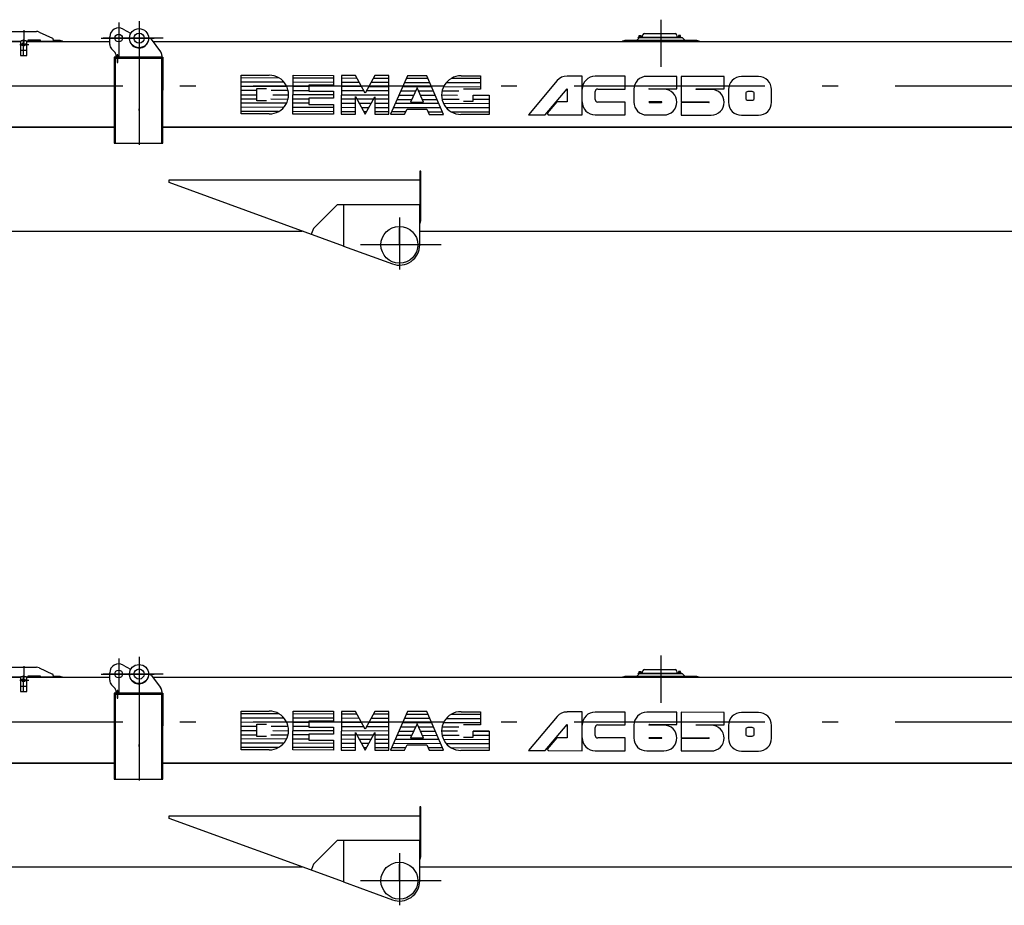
# Model space of a CAD drawing. Extents: x 14406 to 74504, y 8350 to 55392.
# Tile 14 of 25: x 59020 to 66762, y 8556 to 15520. Entities that reach past the tile are written whole.
import ezdxf

# ---------------------------------------------------------------- set-up
doc = ezdxf.new("R2010")
doc.units = 0
doc.header["$LTSCALE"] = 50
doc.linetypes.add('CENTER', pattern=[50.5, 30, -9, 2.5, -9])
doc.linetypes.add('HIDDEN', pattern=[12.6, 8.4, -4.2])
for name, color, linetype in [('1', 7, 'CONTINUOUS'), ('11', 7, 'CONTINUOUS'), ('5', 94, 'CONTINUOUS'), ('611', 7, 'CONTINUOUS')]:
    doc.layers.add(name, color=color, linetype=linetype)

# ---------------------------------------------------------------- blocks, each defined once
blk = doc.blocks.new('*G22')
at = {"layer": '11', "color": 7, "linetype": 'CONTINUOUS'}
blk.add_arc((64457.9, 9870.8), 100.9, -90, 0.32059, dxfattribs=at)
blk = doc.blocks.new('*G33')
at = {"layer": '11', "color": 7, "linetype": 'CONTINUOUS'}
blk.add_arc((64694.1, 9971.1), 101.2, 90.00085, -179.84619, dxfattribs=at)
blk = doc.blocks.new('*G44')
at = {"layer": '11', "color": 7, "linetype": 'CONTINUOUS'}
blk.add_arc((64779.1, 9903.7), 16.9, -90.16595, 0, dxfattribs=at)
blk = doc.blocks.new('*G55')
at = {"layer": '11', "color": 7, "linetype": 'CONTINUOUS'}
blk.add_arc((64745.1, 9937.5), 16.9, 89.83405, 180, dxfattribs=at)
blk = doc.blocks.new('*G66')
at = {"layer": '11', "color": 7, "linetype": 'CONTINUOUS'}
blk.add_arc((64779.1, 9937.5), 16.9, 0, 90.16595, dxfattribs=at)
blk = doc.blocks.new('*G77')
at = {"layer": '11', "color": 7, "linetype": 'CONTINUOUS'}
blk.add_arc((64830.1, 9870.1), 101.2, -89.99915, 0.15381, dxfattribs=at)
blk = doc.blocks.new('*G88')
at = {"layer": '11', "color": 7, "linetype": 'CONTINUOUS'}
blk.add_arc((64085.9, 9871.8), 100.9, -90.00171, 0.31369, dxfattribs=at)
blk = doc.blocks.new('*G99')
at = {"layer": '11', "color": 7, "linetype": 'CONTINUOUS'}
blk.add_arc((63950.1, 9973.2), 101.2, 89.99915, -179.84618, dxfattribs=at)
blk = doc.blocks.new('*G11')
at = {"layer": '1', "color": 7, "linetype": 'CONTINUOUS'}
for centre, radius, start, end in [((63969.5, 9871.9), 2, 90, -90), ((64066.7, 9871.9), 2, -90, 90), ((64438.7, 9871.3), 2.12, -90, 90)]:
    blk.add_arc(centre, radius, start, end, dxfattribs=at)
at = {"layer": '11', "color": 7, "linetype": 'CENTER'}
for p, q in [((59798, 10498.2), (59798, 10231.4)), ((59958, 10509.7), (59958, 9537)), ((59958, 10505), (59958, 10201.4)), ((64061, 10520.1), (64061, 10149.3)), ((59053, 10436.9), (59053, 10344.6)), ((59661.4, 10375), (60076.8, 10375)), ((60146.9, 10375), (59676.4, 10375)), ((59019.8, 10326.2), (59091.3, 10326.2)), ((59050.2, 10233.9), (59050.2, 10364.4)), ((55804.8, 10000), (70215.5, 10000)), ((59958, 9805.6), (59958, 9819.9)), ((62005, 8965.4), (62005, 8556.4)), ((61313.9, 8837.6), (61311.9, 8832)), ((62005, 8750), (62005, 8879.6)), ((62198.3, 8750), (61698.3, 8750)), ((62335, 8750), (62005, 8750))]:
    blk.add_line(p, q, dxfattribs=at)
at = {"layer": '11', "color": 7, "linetype": 'CONTINUOUS'}
for p, q in [((58914.3, 10428), (59151.7, 10428)), ((59173.2, 10423.2), (59277.3, 10373.7)), ((59728, 10325.7), (59728, 10385)), ((59832.4, 10445.9), (59891, 10412.9)), ((60026.6, 10375), (60029.6, 10375)), ((60035, 10375), (60038, 10375)), ((63872, 10359), (63892, 10379)), ((63883.6, 10382), (63903.1, 10382)), ((63883.6, 10379), (63883.6, 10382)), ((63883.6, 10382), (64221.6, 10382)), ((64221.6, 10379), (63883.6, 10379)), ((63907.6, 10386), (63887.6, 10386)), ((63887.6, 10386), (63887.6, 10384)), ((63887.6, 10384), (63907.6, 10384)), ((63887.6, 10384), (63907.6, 10384)), ((63887.6, 10382), (63887.6, 10384)), ((63907.6, 10382), (63887.6, 10382)), ((63892, 10379), (64230, 10379)), ((63903.1, 10382), (63907.6, 10382)), ((63907.6, 10384), (63907.6, 10386)), ((63907.6, 10384), (63907.6, 10382)), ((63917.4, 10389.7), (63920, 10400.9)), ((63932.6, 10411), (64172.6, 10411)), ((64185.3, 10400.9), (64187.9, 10389.7)), ((64197.6, 10384), (64197.6, 10386)), ((64197.6, 10386), (64217.6, 10386)), ((64217.6, 10384), (64197.6, 10384)), ((64217.6, 10384), (64197.6, 10384)), ((64197.6, 10384), (64197.6, 10382)), ((64197.6, 10382), (64217.6, 10382)), ((64197.6, 10382), (64202.1, 10382)), ((64202.1, 10382), (64221.6, 10382)), ((64217.6, 10386), (64217.6, 10384)), ((64217.6, 10382), (64217.6, 10384)), ((64221.6, 10382), (64221.6, 10379)), ((64230, 10379), (64250, 10359)), ((56134, 10349), (59026.6, 10349)), ((59026.6, 10349), (58753, 10349)), ((59026.6, 10349), (58983, 10349)), ((59025.2, 10344), (59025.2, 10237.7)), ((59065.2, 10354), (59035.2, 10354)), ((59353, 10349), (59073.9, 10349)), ((59073.9, 10349), (59728, 10349)), ((59083, 10349), (59073.9, 10349)), ((59075.2, 10237.7), (59075.2, 10344)), ((59183, 10359), (59083, 10359)), ((59083, 10359), (59083, 10349)), ((59183, 10349), (59183, 10359)), ((59283, 10349), (59183, 10349)), ((59283, 10364.7), (59283, 10349)), ((59283, 10359), (59334.3, 10359)), ((59334.3, 10359), (59353, 10354)), ((59353, 10354), (59353, 10349)), ((60054, 10367), (60128, 10268.3)), ((60067.5, 10349), (67450, 10349)), ((63761, 10354), (63779.7, 10359)), ((63761, 10349), (63761, 10354)), ((64361, 10349), (63761, 10349)), ((63779.7, 10359), (63872, 10359)), ((63872, 10359), (64250, 10359)), ((64250, 10359), (64342.3, 10359)), ((64342.3, 10359), (64361, 10354)), ((64361, 10354), (64361, 10349)), ((59025.2, 10237.7), (59075.2, 10237.7)), ((59763.4, 10269.6), (59742.6, 10290.4)), ((59761.6, 10225), (59761.6, 10217)), ((60137.6, 10225), (59761.6, 10225)), ((59770, 10217), (59770, 10225)), ((59770, 10225), (59786, 10225)), ((59778, 10225), (59778, 10234.3)), ((59792, 10244.6), (59786, 10244.6)), ((59786, 10244.6), (59786, 10184.6)), ((59792, 10184.6), (59792, 10244.6)), ((59792, 10225), (60146, 10225)), ((60137.6, 10217), (60137.6, 10225)), ((60138, 10238.3), (60138, 10225)), ((60146, 10225), (60146, 10217)), ((60137.6, 10217), (59761.6, 10217)), ((59761.6, 10217), (59761.6, 9549)), ((59761.6, 10217), (60137.6, 10217)), ((59786, 10217), (59770, 10217)), ((59770, 10217), (59770, 9549)), ((59786, 10217), (59770, 10217)), ((59786, 10184.6), (59792, 10184.6)), ((60146, 10217), (59792, 10217)), ((60146, 10217), (59792, 10217)), ((60137.6, 9549), (60137.6, 10217)), ((60138, 9967), (60138, 10217)), ((60138, 10217), (60146, 10217)), ((60138, 10167), (60138, 10161)), ((60146, 9549), (60146, 10217)), ((60146, 10217), (60146, 9967)), ((60759.8, 9778.7), (60760.6, 10083.7)), ((60760.6, 10083.7), (60982, 10083.7)), ((61167.9, 9778.2), (61168.7, 10082.6)), ((61168.7, 10082.6), (61486.9, 10081.7)), ((61486.9, 10081.7), (61486.9, 10005.6)), ((61549.2, 10081.6), (61548.3, 9777.2)), ((61659.9, 10081.3), (61549.2, 10081.6)), ((61735.6, 9942.7), (61659.9, 10081.3)), ((61812, 10080.5), (61735.6, 9942.7)), ((61922.7, 10080.5), (61812, 10080.5)), ((61921.9, 9776.5), (61922.7, 10080.5)), ((62068, 10079.7), (61935.7, 9776.1)), ((62220.2, 10079.7), (62068, 10079.7)), ((62350.8, 9775.3), (62220.2, 10079.7)), ((62489.9, 10079), (62642.1, 10078.6)), ((62642.1, 10078.6), (62642.1, 9974.8)), ((63442.8, 10076.4), (63323.6, 10076.4)), ((63442.8, 9772), (63442.8, 10076.4)), ((63781.5, 10075.5), (63544.6, 10075.5)), ((63781.5, 9974.6), (63781.5, 10075.5)), ((64187.6, 10074.3), (63950.9, 10074.3)), ((64187.3, 9977.7), (64187.6, 10074.3)), ((64221.4, 10074.2), (64220.9, 9873.5)), ((64559.4, 10073.3), (64221.4, 10074.2)), ((64559.4, 9976.7), (64559.4, 10073.3)), ((64830.2, 10072.3), (64694.9, 10072.3)), ((61486.9, 10005.6), (61293, 10005.6)), ((61293, 10005.6), (61293, 9957.7)), ((63245.8, 10040.7), (63020.1, 9773.2)), ((60146, 9967), (60138, 9967)), ((60884.6, 9882.6), (60884.8, 9979.6)), ((60884.8, 9979.6), (60960.9, 9979.6)), ((61293, 9957.7), (61486.6, 9957.7)), ((61486.6, 9957.7), (61486.6, 9901.9)), ((61659, 9777.2), (61659.4, 9915.2)), ((61659.4, 9915.2), (61735.1, 9776.7)), ((61735.1, 9776.7), (61811.6, 9914.8)), ((61811.6, 9914.8), (61811.2, 9776.5)), ((62143.8, 9983.1), (62091.9, 9872.5)), ((62195.2, 9872.5), (62143.8, 9983.1)), ((62586.5, 9974.8), (62510.4, 9974.8)), ((62586.2, 9878.3), (62586.2, 9926.5)), ((62586.2, 9926.5), (62710.9, 9926.5)), ((62642.1, 9974.8), (62586.5, 9974.8)), ((62710.9, 9926.5), (62710.5, 9774)), ((63152.5, 9773.2), (63325, 9977.2)), ((63325, 9977.2), (63325, 9873.8)), ((63544.5, 9892.5), (63544.5, 9954.6)), ((63564.5, 9974.6), (63781.5, 9974.6)), ((63848.9, 9973.2), (63848.9, 9872.3)), ((63967.5, 9972.9), (63967.5, 9973.5)), ((64085.9, 9972.9), (63967.5, 9972.9)), ((63971.8, 9977.7), (64187.3, 9977.7)), ((64339.5, 9971.9), (64339.5, 9976.7)), ((64339.5, 9976.7), (64559.4, 9976.7)), ((64457.9, 9971.9), (64339.5, 9971.9)), ((64592.9, 9970.9), (64592.9, 9870.3)), ((64728.4, 9937.6), (64728.2, 9903.8)), ((64779.1, 9954.3), (64745.3, 9954.3)), ((64795.8, 9903.6), (64795.8, 9937.4)), ((64931.3, 9870.3), (64931.3, 9970.9)), ((60960.8, 9882.6), (60884.6, 9882.6)), ((61486.6, 9901.9), (61292.8, 9901.9)), ((61292.8, 9901.9), (61292.8, 9854)), ((61292.8, 9854), (61486.3, 9854)), ((61486.3, 9854), (61486.1, 9777.4)), ((62091.9, 9872.5), (62195.2, 9872.5)), ((62510.3, 9878.3), (62586.2, 9878.3)), ((63243.4, 9873.8), (63168.1, 9784.7)), ((63325, 9873.8), (63243.4, 9873.8)), ((63781, 9872.5), (63564.5, 9872.5)), ((63781, 9771.9), (63781, 9872.5)), ((64066.7, 9873.8), (63969.4, 9873.8)), ((63969.5, 9869.9), (64066, 9869.9)), ((64220.9, 9873.5), (64438.6, 9873.5)), ((64220.9, 9869.2), (64220.9, 9769.9)), ((64438.7, 9869.2), (64220.9, 9869.2)), ((64745.1, 9886.9), (64778.9, 9886.9)), ((60981.1, 9778.7), (60759.8, 9778.7)), ((61486.1, 9777.4), (61167.9, 9778.2)), ((61548.3, 9777.2), (61659, 9777.2)), ((61811.2, 9776.5), (61921.9, 9776.5)), ((61935.7, 9776.1), (62046.4, 9776.1)), ((62046.4, 9776.1), (62065.9, 9817.3)), ((62065.9, 9817.3), (62220.8, 9817.3)), ((62220.8, 9817.3), (62240.1, 9775.3)), ((62240.1, 9775.3), (62350.8, 9775.3)), ((62710.5, 9774), (62489.1, 9774)), ((63020.1, 9773.2), (63152.5, 9773.2)), ((63168.1, 9784.7), (63174.9, 9772.8)), ((63174.9, 9772.8), (63442.8, 9772)), ((63544.2, 9772), (63781, 9771.9)), ((63950.1, 9770.9), (64085.3, 9770.9)), ((64220.9, 9769.9), (64457.3, 9769.9)), ((64694.1, 9768.9), (64829.3, 9768.9)), ((59770, 9674), (56049.6, 9674)), ((56421.6, 9674), (59770, 9674)), ((68950, 9674), (60146, 9674)), ((60146, 9674), (68950, 9674)), ((59761.6, 9549), (60137.6, 9549)), ((59770, 9549), (60146, 9549)), ((62165, 9330), (62165, 8951.8)), ((62173, 9330), (62165, 9330)), ((62173, 8974), (62173, 9330)), ((60194.9, 9238.6), (60194.9, 9259.6)), ((60194.9, 9259.6), (62165, 9259.6)), ((61565, 8739.9), (60194.9, 9238.6)), ((62165, 9259.6), (62165, 9065)), ((61515, 9065), (61329, 8879)), ((61563, 9065), (61515, 9065)), ((61565, 9065), (61565, 8739.9)), ((62165, 9065), (61565, 9065)), ((62165, 9065), (61565, 9065)), ((61565, 9065), (61565, 8739.9)), ((62165, 8750), (62165, 9065)), ((62173, 8939.5), (62173, 8974)), ((56411.6, 8858), (59393, 8858)), ((59509, 8858), (61240.5, 8858)), ((61329, 8879), (61313.9, 8837.6)), ((62165, 8858), (68950, 8858)), ((61565, 8739.9), (61950.3, 8599.6))]:
    blk.add_line(p, q, dxfattribs=at)
at = {"layer": '11', "color": 7, "linetype": 'HIDDEN'}
for p, q in [((59025.2, 10344), (59025.2, 10280.5)), ((59065.2, 10354), (59035.2, 10354)), ((59075.2, 10280.5), (59075.2, 10344)), ((59025.2, 10280.5), (59075.2, 10280.5)), ((60146, 10100), (60138, 10100)), ((62165, 8974), (62165, 8951.8)), ((62165, 8939.5), (62165, 8917.3)), ((59393, 8858), (59509, 8858))]:
    blk.add_line(p, q, dxfattribs=at)
at = {"layer": '11', "color": 7, "linetype": 'CONTINUOUS'}
for centre, radius in [((59798, 10375), 30), ((59958, 10375), 75), ((59958, 10375), 40), ((59050.2, 10326.2), 13), ((62005, 8750), 145)]:
    blk.add_circle(centre, radius, dxfattribs=at)
for centre, radius, start, end in [((59798, 10385), 70, 60.53534, -179.99846), ((59151.7, 10378), 50, 64.60237, 90.00426), ((59958, 10375), 77, 150.53207, -0.00076), ((60038, 10355), 20, 36.87433, 90.00968), ((63907.6, 10392), 10, -90, -13.05707), ((63932.6, 10398), 13, 90, 166.959), ((64172.6, 10398), 13, 13.07608, 90.00706), ((64197.6, 10392), 10, -166.94542, -89.99969), ((59035.2, 10344), 10, 90, 179.99564), ((59065.2, 10344), 10, 0, 90.00437), ((59273, 10364.7), 10, 0, 64.58833), ((59778, 10325.7), 50, 180, -135.00124), ((59728, 10234.3), 50, 0, 45.01442), ((60088, 10238.3), 50, 0, 36.85819), ((60981.5, 9930.9), 152.2, -90.15347, 89.84714), ((62489.5, 9926.8), 152.2, 89.84527, -90.15353), ((63322.6, 9975.9), 100.5, 89.44135, 139.85526), ((63544.6, 9973.7), 101.8, 90, -180), ((64830.2, 9971.1), 101.2, -0.15555, 89.99741), ((63564.5, 9954.6), 20, 90, 180), ((63971.8, 9973.5), 4.23, 90, -179.71094), ((64085.9, 9872), 100.9, -0.31369, 90.00171), ((64457.9, 9871), 100.9, -0.32059, 90), ((63544.2, 9873.5), 101.5, 180, -90), ((63564.5, 9892.5), 20, 180, -90), ((63950.1, 9872.1), 101.2, 179.84618, -89.99915), ((64694.1, 9870.1), 101.2, 179.84619, -90.00085), ((64745.1, 9903.7), 16.9, 180, -89.83405), ((62138, 8939.5), 35, -39.51907, -0.00101), ((62005, 8750), 160, -109.998, 0.00177)]:
    blk.add_arc(centre, radius, start, end, dxfattribs=at)
at = {"layer": '11', "color": 7, "linetype": 'HIDDEN'}
for centre, start, end in [((59035.2, 10344), 90, 179.99564), ((59065.2, 10344), 0, 90.00437)]:
    blk.add_arc(centre, 10, start, end, dxfattribs=at)
at = {"layer": '5', "color": 94, "linetype": 'CONTINUOUS'}
for p, q in [((61119.6, 9994.9), (60760.4, 9995.9)), ((61060.6, 10061), (60760.5, 10061.8)), ((61098.8, 10027.9), (60760.5, 10028.9)), ((61293, 9994.5), (61168.5, 9994.5)), ((61486.8, 10026.9), (61168.6, 10027.7)), ((61486.9, 10059.8), (61168.7, 10060.7)), ((61707.9, 9992.7), (61548.9, 9993.8)), ((61689.9, 10025.7), (61549, 10026.7)), ((61671.9, 10058.6), (61549.1, 10059.6)), ((61922.5, 9992.7), (61763.5, 9992.7)), ((61922.6, 10025.7), (61781.7, 10025.7)), ((61922.7, 10058.6), (61799.9, 10058.6)), ((62257.8, 9991.8), (62029.8, 9991.8)), ((62243.7, 10024.8), (62044.1, 10024.8)), ((62229.6, 10057.8), (62058.5, 10057.8)), ((62641.9, 9990.8), (62351.8, 9991.6)), ((62642, 10023.7), (62372.8, 10023.7)), ((62642.1, 10056.6), (62411.2, 10056.6)), ((60760.2, 9930), (60884.7, 9930)), ((60884.8, 9962), (60760.3, 9963)), ((61130.5, 9962), (60997.7, 9962)), ((61009.2, 9930), (61133.7, 9929)), ((61486.5, 9928), (61168.3, 9928.9)), ((61292.9, 9961.5), (61168.4, 9961.5)), ((61922.3, 9926.9), (61548.8, 9927.9)), ((61725.9, 9959.8), (61548.9, 9960.8)), ((61922.4, 9959.8), (61745.3, 9959.8)), ((62001.2, 9926.6), (62117.1, 9926.6)), ((62015.5, 9959.5), (62132.6, 9959.5)), ((62154.9, 9959.5), (62272, 9959.5)), ((62170.2, 9926.6), (62286.1, 9925.9)), ((62461.9, 9924.7), (62337.3, 9925.7)), ((62473.5, 9958.3), (62340.7, 9958.3)), ((62710.9, 9924.7), (62586.4, 9924.7)), ((61117.8, 9863.2), (60760, 9864.2)), ((60760.1, 9897.1), (60884.6, 9897.1)), ((60994.7, 9897.1), (61129.7, 9896.1)), ((61292.6, 9862.7), (61168.1, 9862.7)), ((61292.7, 9895.6), (61168.2, 9895.6)), ((61659.3, 9861), (61548.6, 9862)), ((61659.4, 9893.9), (61548.7, 9894.9)), ((61800.2, 9893.9), (61670.7, 9893.9)), ((61782, 9861), (61688.7, 9861)), ((61922.1, 9861), (61811.4, 9861)), ((61922.2, 9893.9), (61811.5, 9893.9)), ((62314.4, 9859.9), (61972.6, 9860.8)), ((61986.9, 9893.7), (62101.7, 9893.7)), ((62185.5, 9893.7), (62300.2, 9892.9)), ((62476.1, 9891.8), (62341.2, 9892.8)), ((62710.7, 9858.8), (62352.9, 9859.8)), ((62710.8, 9891.8), (62586.3, 9891.8)), ((61054.7, 9797.5), (60759.8, 9798.3)), ((61095.7, 9830.3), (60759.9, 9831.2)), ((61486.2, 9829.2), (61168, 9830.1)), ((61486.1, 9796.3), (61168, 9797.2)), ((61659.1, 9795.1), (61548.4, 9796.1)), ((61659.2, 9828), (61548.5, 9829.1)), ((61763.8, 9828), (61706.7, 9828)), ((61745.6, 9795.1), (61724.8, 9795.1)), ((61921.9, 9795.1), (61811.3, 9795.1)), ((61922, 9828), (61811.4, 9828)), ((62055.3, 9794.7), (61943.9, 9794.7)), ((62328.5, 9826.9), (61958.3, 9827.9)), ((62342.6, 9793.9), (62231.3, 9793.9)), ((62710.6, 9825.9), (62374.8, 9826.8)), ((62710.5, 9792.9), (62415.7, 9793.8))]:
    blk.add_line(p, q, dxfattribs=at)
at = {"layer": '611', "color": 7, "linetype": 'CONTINUOUS'}
for p, q in [((63889.6, 10386), (63889.6, 10395)), ((63905.6, 10386), (63889.6, 10386)), ((63890.6, 10396), (63904.6, 10396)), ((63905.6, 10395), (63905.6, 10386)), ((64199.6, 10395), (64199.6, 10386)), ((64199.6, 10386), (64215.6, 10386)), ((64214.6, 10396), (64200.6, 10396)), ((64215.6, 10386), (64215.6, 10395))]:
    blk.add_line(p, q, dxfattribs=at)
blk.add_arc((63890.6, 10395), 1, 90, -179.91266, dxfattribs=at)
at = {"layer": '11', "color": 7, "linetype": 'CONTINUOUS'}
for name in ['*G99', '*G33', '*G55', '*G66', '*G88', '*G22', '*G44', '*G77']:
    blk.add_blockref(name, (0, 0), dxfattribs=at)
blk = doc.blocks.new('*G1111')
at = {"layer": '11', "color": 7, "linetype": 'CONTINUOUS'}
blk.add_arc((64457.9, 14870.8), 100.9, -90, 0.32059, dxfattribs=at)
blk = doc.blocks.new('*G1212')
at = {"layer": '11', "color": 7, "linetype": 'CONTINUOUS'}
blk.add_arc((64694.1, 14971.1), 101.2, 90.00085, -179.84619, dxfattribs=at)
blk = doc.blocks.new('*G1313')
at = {"layer": '11', "color": 7, "linetype": 'CONTINUOUS'}
blk.add_arc((64779.1, 14903.7), 16.9, -90.16595, 0, dxfattribs=at)
blk = doc.blocks.new('*G1414')
at = {"layer": '11', "color": 7, "linetype": 'CONTINUOUS'}
blk.add_arc((64745.1, 14937.5), 16.9, 89.83405, 180, dxfattribs=at)
blk = doc.blocks.new('*G1515')
at = {"layer": '11', "color": 7, "linetype": 'CONTINUOUS'}
blk.add_arc((64779.1, 14937.5), 16.9, 0, 90.16595, dxfattribs=at)
blk = doc.blocks.new('*G1616')
at = {"layer": '11', "color": 7, "linetype": 'CONTINUOUS'}
blk.add_arc((64830.1, 14870.1), 101.2, -89.99915, 0.15381, dxfattribs=at)
blk = doc.blocks.new('*G1717')
at = {"layer": '11', "color": 7, "linetype": 'CONTINUOUS'}
blk.add_arc((64085.9, 14871.8), 100.9, -90.00171, 0.31369, dxfattribs=at)
blk = doc.blocks.new('*G1818')
at = {"layer": '11', "color": 7, "linetype": 'CONTINUOUS'}
blk.add_arc((63950.1, 14973.2), 101.2, 89.99915, -179.84618, dxfattribs=at)
blk = doc.blocks.new('*G1010')
at = {"layer": '1', "color": 7, "linetype": 'CONTINUOUS'}
for centre, radius, start, end in [((63969.5, 14871.9), 2, 90, -90), ((64066.7, 14871.9), 2, -90, 90), ((64438.7, 14871.3), 2.12, -90, 90)]:
    blk.add_arc(centre, radius, start, end, dxfattribs=at)
at = {"layer": '11', "color": 7, "linetype": 'CENTER'}
for p, q in [((59798, 15498.2), (59798, 15231.4)), ((59958, 15509.7), (59958, 14537)), ((59958, 15505), (59958, 15201.4)), ((64061, 15520.1), (64061, 15149.3)), ((59053, 15436.9), (59053, 15344.6)), ((59050.2, 15233.9), (59050.2, 15364.4)), ((59661.4, 15375), (60076.8, 15375)), ((60146.9, 15375), (59676.4, 15375)), ((59019.8, 15326.2), (59091.3, 15326.2)), ((55804.8, 15000), (70215.5, 15000)), ((59958, 14805.6), (59958, 14819.9)), ((62005, 13965.4), (62005, 13556.4)), ((62005, 13750), (62005, 13879.6)), ((61313.9, 13837.6), (61311.9, 13832)), ((62198.3, 13750), (61698.3, 13750)), ((62335, 13750), (62005, 13750))]:
    blk.add_line(p, q, dxfattribs=at)
at = {"layer": '11', "color": 7, "linetype": 'CONTINUOUS'}
for p, q in [((58914.3, 15428), (59151.7, 15428)), ((59173.2, 15423.2), (59277.3, 15373.7)), ((59832.4, 15445.9), (59891, 15412.9)), ((63932.6, 15411), (64172.6, 15411)), ((56134, 15349), (59026.6, 15349)), ((59026.6, 15349), (58753, 15349)), ((59026.6, 15349), (58983, 15349)), ((59025.2, 15344), (59025.2, 15237.7)), ((59065.2, 15354), (59035.2, 15354)), ((59353, 15349), (59073.9, 15349)), ((59073.9, 15349), (59728, 15349)), ((59083, 15349), (59073.9, 15349)), ((59075.2, 15237.7), (59075.2, 15344)), ((59183, 15359), (59083, 15359)), ((59083, 15359), (59083, 15349)), ((59183, 15349), (59183, 15359)), ((59283, 15349), (59183, 15349)), ((59283, 15364.7), (59283, 15349)), ((59283, 15359), (59334.3, 15359)), ((59334.3, 15359), (59353, 15354)), ((59353, 15354), (59353, 15349)), ((59728, 15325.7), (59728, 15385)), ((60026.6, 15375), (60029.6, 15375)), ((60035, 15375), (60038, 15375)), ((60054, 15367), (60128, 15268.3)), ((60067.5, 15349), (67450, 15349)), ((63761, 15354), (63779.7, 15359)), ((63761, 15349), (63761, 15354)), ((64361, 15349), (63761, 15349)), ((63779.7, 15359), (63872, 15359)), ((63872, 15359), (63892, 15379)), ((63872, 15359), (64250, 15359)), ((63883.6, 15382), (63903.1, 15382)), ((63883.6, 15379), (63883.6, 15382)), ((63883.6, 15382), (64221.6, 15382)), ((64221.6, 15379), (63883.6, 15379)), ((63907.6, 15386), (63887.6, 15386)), ((63887.6, 15386), (63887.6, 15384)), ((63887.6, 15384), (63907.6, 15384)), ((63887.6, 15384), (63907.6, 15384)), ((63887.6, 15382), (63887.6, 15384)), ((63907.6, 15382), (63887.6, 15382)), ((63892, 15379), (64230, 15379)), ((63903.1, 15382), (63907.6, 15382)), ((63907.6, 15384), (63907.6, 15386)), ((63907.6, 15384), (63907.6, 15382)), ((63917.4, 15389.7), (63920, 15400.9)), ((64185.3, 15400.9), (64187.9, 15389.7)), ((64197.6, 15384), (64197.6, 15386)), ((64197.6, 15386), (64217.6, 15386)), ((64217.6, 15384), (64197.6, 15384)), ((64217.6, 15384), (64197.6, 15384)), ((64197.6, 15384), (64197.6, 15382)), ((64197.6, 15382), (64217.6, 15382)), ((64197.6, 15382), (64202.1, 15382)), ((64202.1, 15382), (64221.6, 15382)), ((64217.6, 15386), (64217.6, 15384)), ((64217.6, 15382), (64217.6, 15384)), ((64221.6, 15382), (64221.6, 15379)), ((64230, 15379), (64250, 15359)), ((64250, 15359), (64342.3, 15359)), ((64342.3, 15359), (64361, 15354)), ((64361, 15354), (64361, 15349)), ((59763.4, 15269.6), (59742.6, 15290.4)), ((59025.2, 15237.7), (59075.2, 15237.7)), ((59761.6, 15225), (59761.6, 15217)), ((60137.6, 15225), (59761.6, 15225)), ((60137.6, 15217), (59761.6, 15217)), ((59761.6, 15217), (59761.6, 14549)), ((59761.6, 15217), (60137.6, 15217)), ((59770, 15217), (59770, 15225)), ((59770, 15225), (59786, 15225)), ((59786, 15217), (59770, 15217)), ((59770, 15217), (59770, 14549)), ((59786, 15217), (59770, 15217)), ((59778, 15225), (59778, 15234.3)), ((59792, 15244.6), (59786, 15244.6)), ((59786, 15244.6), (59786, 15184.6)), ((59786, 15184.6), (59792, 15184.6)), ((59792, 15184.6), (59792, 15244.6)), ((59792, 15225), (60146, 15225)), ((60146, 15217), (59792, 15217)), ((60146, 15217), (59792, 15217)), ((60137.6, 15217), (60137.6, 15225)), ((60137.6, 14549), (60137.6, 15217)), ((60138, 15238.3), (60138, 15225)), ((60138, 14967), (60138, 15217)), ((60138, 15217), (60146, 15217)), ((60146, 15225), (60146, 15217)), ((60146, 14549), (60146, 15217)), ((60146, 15217), (60146, 14967)), ((60138, 15167), (60138, 15161)), ((60759.8, 14778.7), (60760.6, 15083.7)), ((60760.6, 15083.7), (60982, 15083.7)), ((61167.9, 14778.2), (61168.7, 15082.6)), ((61168.7, 15082.6), (61486.9, 15081.7)), ((61486.9, 15081.7), (61486.9, 15005.6)), ((61549.2, 15081.6), (61548.3, 14777.2)), ((61659.9, 15081.3), (61549.2, 15081.6)), ((61735.6, 14942.7), (61659.9, 15081.3)), ((61812, 15080.5), (61735.6, 14942.7)), ((61922.7, 15080.5), (61812, 15080.5)), ((61921.9, 14776.5), (61922.7, 15080.5)), ((62068, 15079.7), (61935.7, 14776.1)), ((62220.2, 15079.7), (62068, 15079.7)), ((62350.8, 14775.3), (62220.2, 15079.7)), ((62489.9, 15079), (62642.1, 15078.6)), ((62642.1, 15078.6), (62642.1, 14974.8)), ((63245.8, 15040.7), (63020.1, 14773.2)), ((63442.8, 15076.4), (63323.6, 15076.4)), ((63442.8, 14772), (63442.8, 15076.4)), ((63781.5, 15075.5), (63544.6, 15075.5)), ((63781.5, 14974.6), (63781.5, 15075.5)), ((64187.6, 15074.3), (63950.9, 15074.3)), ((64187.3, 14977.7), (64187.6, 15074.3)), ((64221.4, 15074.2), (64220.9, 14873.5)), ((64559.4, 15073.3), (64221.4, 15074.2)), ((64559.4, 14976.7), (64559.4, 15073.3)), ((64830.2, 15072.3), (64694.9, 15072.3)), ((60146, 14967), (60138, 14967)), ((60884.6, 14882.6), (60884.8, 14979.6)), ((60884.8, 14979.6), (60960.9, 14979.6)), ((61486.9, 15005.6), (61293, 15005.6)), ((61293, 15005.6), (61293, 14957.7)), ((61293, 14957.7), (61486.6, 14957.7)), ((61486.6, 14957.7), (61486.6, 14901.9)), ((62143.8, 14983.1), (62091.9, 14872.5)), ((62195.2, 14872.5), (62143.8, 14983.1)), ((62586.5, 14974.8), (62510.4, 14974.8)), ((62642.1, 14974.8), (62586.5, 14974.8)), ((63152.5, 14773.2), (63325, 14977.2)), ((63325, 14977.2), (63325, 14873.8)), ((63544.5, 14892.5), (63544.5, 14954.6)), ((63564.5, 14974.6), (63781.5, 14974.6)), ((63848.9, 14973.2), (63848.9, 14872.3)), ((63967.5, 14972.9), (63967.5, 14973.5)), ((64085.9, 14972.9), (63967.5, 14972.9)), ((63971.8, 14977.7), (64187.3, 14977.7)), ((64339.5, 14971.9), (64339.5, 14976.7)), ((64339.5, 14976.7), (64559.4, 14976.7)), ((64457.9, 14971.9), (64339.5, 14971.9)), ((64592.9, 14970.9), (64592.9, 14870.3)), ((64779.1, 14954.3), (64745.3, 14954.3)), ((64931.3, 14870.3), (64931.3, 14970.9)), ((60960.8, 14882.6), (60884.6, 14882.6)), ((61486.6, 14901.9), (61292.8, 14901.9)), ((61292.8, 14901.9), (61292.8, 14854)), ((61659, 14777.2), (61659.4, 14915.2)), ((61659.4, 14915.2), (61735.1, 14776.7)), ((61735.1, 14776.7), (61811.6, 14914.8)), ((61811.6, 14914.8), (61811.2, 14776.5)), ((62091.9, 14872.5), (62195.2, 14872.5)), ((62510.3, 14878.3), (62586.2, 14878.3)), ((62586.2, 14878.3), (62586.2, 14926.5)), ((62586.2, 14926.5), (62710.9, 14926.5)), ((62710.9, 14926.5), (62710.5, 14774)), ((63243.4, 14873.8), (63168.1, 14784.7)), ((63325, 14873.8), (63243.4, 14873.8)), ((63781, 14872.5), (63564.5, 14872.5)), ((63781, 14771.9), (63781, 14872.5)), ((64066.7, 14873.8), (63969.4, 14873.8)), ((63969.5, 14869.9), (64066, 14869.9)), ((64220.9, 14873.5), (64438.6, 14873.5)), ((64220.9, 14869.2), (64220.9, 14769.9)), ((64438.7, 14869.2), (64220.9, 14869.2)), ((64728.4, 14937.6), (64728.2, 14903.8)), ((64745.1, 14886.9), (64778.9, 14886.9)), ((64795.8, 14903.6), (64795.8, 14937.4)), ((61292.8, 14854), (61486.3, 14854)), ((61486.3, 14854), (61486.1, 14777.4)), ((62046.4, 14776.1), (62065.9, 14817.3)), ((62065.9, 14817.3), (62220.8, 14817.3)), ((62220.8, 14817.3), (62240.1, 14775.3)), ((60981.1, 14778.7), (60759.8, 14778.7)), ((61486.1, 14777.4), (61167.9, 14778.2)), ((61548.3, 14777.2), (61659, 14777.2)), ((61811.2, 14776.5), (61921.9, 14776.5)), ((61935.7, 14776.1), (62046.4, 14776.1)), ((62240.1, 14775.3), (62350.8, 14775.3)), ((62710.5, 14774), (62489.1, 14774)), ((63020.1, 14773.2), (63152.5, 14773.2)), ((63168.1, 14784.7), (63174.9, 14772.8)), ((63174.9, 14772.8), (63442.8, 14772)), ((63544.2, 14772), (63781, 14771.9)), ((63950.1, 14770.9), (64085.3, 14770.9)), ((64220.9, 14769.9), (64457.3, 14769.9)), ((64694.1, 14768.9), (64829.3, 14768.9)), ((59770, 14674), (56049.6, 14674)), ((56421.6, 14674), (59770, 14674)), ((68950, 14674), (60146, 14674)), ((60146, 14674), (68950, 14674)), ((59761.6, 14549), (60137.6, 14549)), ((59770, 14549), (60146, 14549)), ((62165, 14330), (62165, 13951.8)), ((62173, 14330), (62165, 14330)), ((62173, 13974), (62173, 14330)), ((60194.9, 14238.6), (60194.9, 14259.6)), ((60194.9, 14259.6), (62165, 14259.6)), ((62165, 14259.6), (62165, 14065)), ((61565, 13739.9), (60194.9, 14238.6)), ((61515, 14065), (61329, 13879)), ((61563, 14065), (61515, 14065)), ((61565, 14065), (61565, 13739.9)), ((62165, 14065), (61565, 14065)), ((62165, 14065), (61565, 14065)), ((61565, 14065), (61565, 13739.9)), ((62165, 13750), (62165, 14065)), ((62173, 13939.5), (62173, 13974)), ((61329, 13879), (61313.9, 13837.6)), ((56411.6, 13858), (59393, 13858)), ((59509, 13858), (61240.5, 13858)), ((62165, 13858), (68950, 13858)), ((61565, 13739.9), (61950.3, 13599.6))]:
    blk.add_line(p, q, dxfattribs=at)
at = {"layer": '11', "color": 7, "linetype": 'HIDDEN'}
for p, q in [((59025.2, 15344), (59025.2, 15280.5)), ((59065.2, 15354), (59035.2, 15354)), ((59075.2, 15280.5), (59075.2, 15344)), ((59025.2, 15280.5), (59075.2, 15280.5)), ((60146, 15100), (60138, 15100)), ((62165, 13974), (62165, 13951.8)), ((62165, 13939.5), (62165, 13917.3)), ((59393, 13858), (59509, 13858))]:
    blk.add_line(p, q, dxfattribs=at)
at = {"layer": '11', "color": 7, "linetype": 'CONTINUOUS'}
for centre, radius in [((59958, 15375), 75), ((59958, 15375), 40), ((59050.2, 15326.2), 13), ((59798, 15375), 30), ((62005, 13750), 145)]:
    blk.add_circle(centre, radius, dxfattribs=at)
for centre, radius, start, end in [((59151.7, 15378), 50, 64.60237, 90.00426), ((59798, 15385), 70, 60.53534, -179.99846), ((59958, 15375), 77, 150.53207, -0.00076), ((63932.6, 15398), 13, 90, 166.959), ((64172.6, 15398), 13, 13.07608, 90.00706), ((59035.2, 15344), 10, 90, 179.99564), ((59065.2, 15344), 10, 0, 90.00437), ((59273, 15364.7), 10, 0, 64.58833), ((60038, 15355), 20, 36.87433, 90.00968), ((63907.6, 15392), 10, -90, -13.05707), ((64197.6, 15392), 10, -166.94542, -89.99969), ((59778, 15325.7), 50, 180, -135.00124), ((59728, 15234.3), 50, 0, 45.01442), ((60088, 15238.3), 50, 0, 36.85819), ((60981.5, 14930.9), 152.2, -90.15347, 89.84714), ((62489.5, 14926.8), 152.2, 89.84527, -90.15353), ((63322.6, 14975.9), 100.5, 89.44135, 139.85526), ((63544.6, 14973.7), 101.8, 90, -180), ((64830.2, 14971.1), 101.2, -0.15555, 89.99741), ((63564.5, 14954.6), 20, 90, 180), ((63971.8, 14973.5), 4.23, 90, -179.71094), ((64085.9, 14872), 100.9, -0.31369, 90.00171), ((64457.9, 14871), 100.9, -0.32059, 90), ((63544.2, 14873.5), 101.5, 180, -90), ((63564.5, 14892.5), 20, 180, -90), ((63950.1, 14872.1), 101.2, 179.84618, -89.99915), ((64694.1, 14870.1), 101.2, 179.84619, -90.00085), ((64745.1, 14903.7), 16.9, 180, -89.83405), ((62138, 13939.5), 35, -39.51907, -0.00101), ((62005, 13750), 160, -109.998, 0.00177)]:
    blk.add_arc(centre, radius, start, end, dxfattribs=at)
at = {"layer": '11', "color": 7, "linetype": 'HIDDEN'}
for centre, start, end in [((59035.2, 15344), 90, 179.99564), ((59065.2, 15344), 0, 90.00437)]:
    blk.add_arc(centre, 10, start, end, dxfattribs=at)
at = {"layer": '5', "color": 94, "linetype": 'CONTINUOUS'}
for p, q in [((61060.6, 15061), (60760.5, 15061.8)), ((61098.8, 15027.9), (60760.5, 15028.9)), ((61486.8, 15026.9), (61168.6, 15027.7)), ((61486.9, 15059.8), (61168.7, 15060.7)), ((61689.9, 15025.7), (61549, 15026.7)), ((61671.9, 15058.6), (61549.1, 15059.6)), ((61922.6, 15025.7), (61781.7, 15025.7)), ((61922.7, 15058.6), (61799.9, 15058.6)), ((62243.7, 15024.8), (62044.1, 15024.8)), ((62229.6, 15057.8), (62058.5, 15057.8)), ((62642, 15023.7), (62372.8, 15023.7)), ((62642.1, 15056.6), (62411.2, 15056.6)), ((60884.8, 14962), (60760.3, 14963)), ((61119.6, 14994.9), (60760.4, 14995.9)), ((61130.5, 14962), (60997.7, 14962)), ((61292.9, 14961.5), (61168.4, 14961.5)), ((61293, 14994.5), (61168.5, 14994.5)), ((61707.9, 14992.7), (61548.9, 14993.8)), ((61725.9, 14959.8), (61548.9, 14960.8)), ((61922.4, 14959.8), (61745.3, 14959.8)), ((61922.5, 14992.7), (61763.5, 14992.7)), ((62015.5, 14959.5), (62132.6, 14959.5)), ((62257.8, 14991.8), (62029.8, 14991.8)), ((62154.9, 14959.5), (62272, 14959.5)), ((62473.5, 14958.3), (62340.7, 14958.3)), ((62641.9, 14990.8), (62351.8, 14991.6)), ((60760.1, 14897.1), (60884.6, 14897.1)), ((60760.2, 14930), (60884.7, 14930)), ((60994.7, 14897.1), (61129.7, 14896.1)), ((61009.2, 14930), (61133.7, 14929)), ((61292.7, 14895.6), (61168.2, 14895.6)), ((61486.5, 14928), (61168.3, 14928.9)), ((61659.4, 14893.9), (61548.7, 14894.9)), ((61922.3, 14926.9), (61548.8, 14927.9)), ((61800.2, 14893.9), (61670.7, 14893.9)), ((61922.2, 14893.9), (61811.5, 14893.9)), ((61986.9, 14893.7), (62101.7, 14893.7)), ((62001.2, 14926.6), (62117.1, 14926.6)), ((62170.2, 14926.6), (62286.1, 14925.9)), ((62185.5, 14893.7), (62300.2, 14892.9)), ((62461.9, 14924.7), (62337.3, 14925.7)), ((62476.1, 14891.8), (62341.2, 14892.8)), ((62710.8, 14891.8), (62586.3, 14891.8)), ((62710.9, 14924.7), (62586.4, 14924.7)), ((61054.7, 14797.5), (60759.8, 14798.3)), ((61095.7, 14830.3), (60759.9, 14831.2)), ((61117.8, 14863.2), (60760, 14864.2)), ((61486.2, 14829.2), (61168, 14830.1)), ((61486.1, 14796.3), (61168, 14797.2)), ((61292.6, 14862.7), (61168.1, 14862.7)), ((61659.1, 14795.1), (61548.4, 14796.1)), ((61659.2, 14828), (61548.5, 14829.1)), ((61659.3, 14861), (61548.6, 14862)), ((61782, 14861), (61688.7, 14861)), ((61763.8, 14828), (61706.7, 14828)), ((61745.6, 14795.1), (61724.8, 14795.1)), ((61921.9, 14795.1), (61811.3, 14795.1)), ((61922.1, 14861), (61811.4, 14861)), ((61922, 14828), (61811.4, 14828)), ((62055.3, 14794.7), (61943.9, 14794.7)), ((62328.5, 14826.9), (61958.3, 14827.9)), ((62314.4, 14859.9), (61972.6, 14860.8)), ((62342.6, 14793.9), (62231.3, 14793.9)), ((62710.7, 14858.8), (62352.9, 14859.8)), ((62710.6, 14825.9), (62374.8, 14826.8)), ((62710.5, 14792.9), (62415.7, 14793.8))]:
    blk.add_line(p, q, dxfattribs=at)
at = {"layer": '611', "color": 7, "linetype": 'CONTINUOUS'}
for p, q in [((63889.6, 15386), (63889.6, 15395)), ((63905.6, 15386), (63889.6, 15386)), ((63890.6, 15396), (63904.6, 15396)), ((63905.6, 15395), (63905.6, 15386)), ((64199.6, 15395), (64199.6, 15386)), ((64199.6, 15386), (64215.6, 15386)), ((64214.6, 15396), (64200.6, 15396)), ((64215.6, 15386), (64215.6, 15395))]:
    blk.add_line(p, q, dxfattribs=at)
blk.add_arc((63890.6, 15395), 1, 90, -179.91266, dxfattribs=at)
at = {"layer": '11', "color": 7, "linetype": 'CONTINUOUS'}
for name in ['*G1818', '*G1212', '*G1414', '*G1515', '*G1717', '*G1111', '*G1313', '*G1616']:
    blk.add_blockref(name, (0, 0), dxfattribs=at)

msp = doc.modelspace()

# ---------------------------------------------------------------- block references
at = {"layer": '11', "color": 7, "linetype": 'CONTINUOUS'}
for name in ['*G1010', '*G11']:
    msp.add_blockref(name, (0, 0), dxfattribs=at)

doc.saveas('drawing.dxf')
